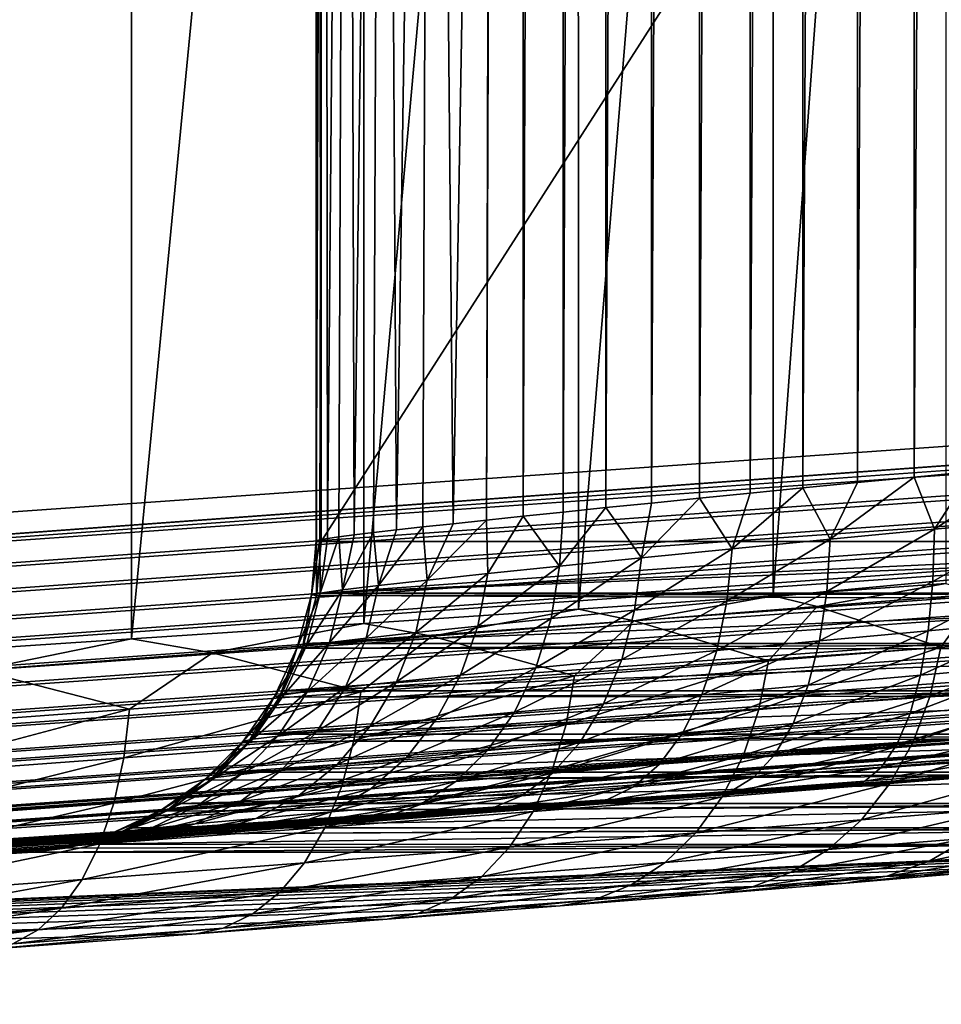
# Model space of a CAD drawing. Header units: metres. Extents: x -13 to 104, y -17 to 17.
# Tile 38 of 235: x 24.71 to 26.2, y -9.15 to -7.57. Entities that reach past the tile are written whole.
import ezdxf

# ---------------------------------------------------------------- set-up
doc = ezdxf.new("R2010")
doc.units = ezdxf.units.M
doc.layers.add('solid_508351', color=7, linetype='CONTINUOUS')

msp = doc.modelspace()

# ---------------------------------------------------------------- linework, layer by layer
at = {"layer": 'solid_508351'}
for points in [[(25.464293, -8.369789, 12.398498), (25.473709, -4.7, 12.411698), (25.523342, 8.363552, 12.476681)], [(25.523342, -8.363552, 12.476681), (25.464293, -8.369789, 12.398498), (25.523342, 8.363552, 12.476681)], [(25.523342, -8.363552, 12.476681), (25.523342, 8.363552, 12.476681), (25.587385, 8.356891, 12.550859)], [(25.587385, -8.356891, 12.550859), (25.523342, -8.363552, 12.476681), (25.587385, 8.356891, 12.550859)], [(25.587385, -8.356891, 12.550859), (25.587385, 8.356891, 12.550859), (25.656168, 8.349833, 12.620729)], [(25.656168, -8.349833, 12.620729), (25.587385, -8.356891, 12.550859), (25.656168, 8.349833, 12.620729)], [(25.656168, -8.349833, 12.620729), (25.656168, 8.349833, 12.620729), (25.729435, 8.342402, 12.686011)], [(25.729435, -8.342402, 12.686011), (25.656168, -8.349833, 12.620729), (25.729435, 8.342402, 12.686011)], [(25.729435, -8.342402, 12.686011), (25.729435, 8.342402, 12.686011), (25.806868, 8.334633, 12.746404)], [(25.806868, -8.334633, 12.746404), (25.729435, -8.342402, 12.686011), (25.806868, 8.334633, 12.746404)], [(25.806868, -8.334633, 12.746404), (25.806868, 8.334633, 12.746404), (25.888151, 8.326558, 12.80164)], [(25.888151, -8.326558, 12.80164), (25.806868, -8.334633, 12.746404), (25.888151, 8.326558, 12.80164)], [(25.888151, -8.326558, 12.80164), (25.888151, 8.326558, 12.80164), (25.972931, 8.318213, 12.851464)], [(25.972931, -8.318213, 12.851464), (25.888151, -8.326558, 12.80164), (25.972931, 8.318213, 12.851464)], [(25.972931, -8.318213, 12.851464), (25.972931, 8.318213, 12.851464), (26.060841, 8.309629, 12.89565)], [(26.060841, -8.309629, 12.89565), (25.972931, -8.318213, 12.851464), (26.060841, 8.309629, 12.89565)], [(26.060841, -8.309629, 12.89565), (26.060841, 8.309629, 12.89565), (26.151501, 8.300849, 12.933992)], [(26.151501, -8.300849, 12.933992), (26.060841, -8.309629, 12.89565), (26.151501, 8.300849, 12.933992)], [(26.151501, -8.300849, 12.933992), (26.151501, 8.300849, 12.933992), (26.244511, 8.291911, 12.966316)], [(26.244511, -8.291911, 12.966316), (26.151501, -8.300849, 12.933992), (26.244511, 8.291911, 12.966316)], [(20.540823, 0, 17.423527), (20.541002, -8.649134, 17.423546), (37.213074, -7.476887, 19.175852)], [(24.495737, -8.586944, -10.033241), (24.495533, -4.7, -10.033342), (24.893131, -4.7, -9.810895)], [(24.893728, -8.560894, -9.81052), (24.495737, -8.586944, -10.033241), (24.893131, -4.7, -9.810895)], [(24.893728, -8.560894, -9.81052), (24.893131, -4.7, -9.810895), (25.266584, -4.7, -9.549086)], [(25.267105, -8.536112, -9.548679), (24.893728, -8.560894, -9.81052), (25.266584, -4.7, -9.549086)], [(25.190361, -4.7, 11.559395), (25.198364, -8.404401, 11.377251), (25.198364, -4.7, 11.377251)], [(25.191311, -8.4041, 11.474957), (25.198364, -8.404401, 11.377251), (25.190361, -4.7, 11.559395)], [(25.190653, -8.403208, 11.572941), (25.190361, -4.7, 11.559395), (25.204515, -4.7, 11.741164)], [(25.190653, -8.403208, 11.572941), (25.191311, -8.4041, 11.474957), (25.190361, -4.7, 11.559395)], [(25.196394, -8.401721, 11.67079), (25.190653, -8.403208, 11.572941), (25.204515, -4.7, 11.741164)], [(25.208517, -8.399651, 11.768072), (25.196394, -8.401721, 11.67079), (25.204515, -4.7, 11.741164)], [(26.196043, -6.847014, 1.884979), (25.198364, -4.7, 11.377251), (25.198364, -8.404401, 11.377251)], [(25.208517, -8.399651, 11.768072), (25.204515, -4.7, 11.741164), (25.240618, -4.7, 11.919873)], [(25.226969, -8.397001, 11.864357), (25.208517, -8.399651, 11.768072), (25.240618, -4.7, 11.919873)], [(25.251673, -8.393786, 11.959236), (25.226969, -8.397001, 11.864357), (25.240618, -4.7, 11.919873)], [(25.251673, -8.393786, 11.959236), (25.240618, -4.7, 11.919873), (25.298136, -4.7, 12.092883)], [(25.282522, -8.390017, 12.052302), (25.251673, -8.393786, 11.959236), (25.298136, -4.7, 12.092883)], [(25.267105, -8.536112, -9.548679), (25.266584, -4.7, -9.549086), (25.611282, -4.7, -9.251142)], [(25.61204, -8.512852, -9.250417), (25.267105, -8.536112, -9.548679), (25.611282, -4.7, -9.251142)], [(25.319386, -8.385714, 12.14315), (25.282522, -8.390017, 12.052302), (25.298136, -4.7, 12.092883)], [(25.319386, -8.385714, 12.14315), (25.298136, -4.7, 12.092883), (25.376217, -4.7, 12.257635)], [(25.362099, -8.380893, 12.231385), (25.319386, -8.385714, 12.14315), (25.376217, -4.7, 12.257635)], [(25.410475, -8.375578, 12.316627), (25.362099, -8.380893, 12.231385), (25.376217, -4.7, 12.257635)], [(25.410475, -8.375578, 12.316627), (25.376217, -4.7, 12.257635), (25.473709, -4.7, 12.411698)], [(25.464293, -8.369789, 12.398498), (25.410475, -8.375578, 12.316627), (25.473709, -4.7, 12.411698)], [(25.61204, -8.512852, -9.250417), (25.611282, -4.7, -9.251142), (25.92437, -4.7, -8.919536)], [(25.92498, -8.491352, -8.91882), (25.61204, -8.512852, -9.250417), (25.92437, -4.7, -8.919536)], [(25.92498, -8.491352, -8.91882), (25.92437, -4.7, -8.919536), (26.202055, -4.7, -8.558278)], [(26.202703, -8.471836, -8.557341), (25.92498, -8.491352, -8.91882), (26.202055, -4.7, -8.558278)], [(20.544338, -8.696086, 17.421665), (53.885139, -6.304641, 20.928156), (37.213074, -7.476887, 19.175852)], [(20.544338, -8.696086, 17.421665), (53.888596, -6.348096, 20.926605), (53.885139, -6.304641, 20.928156)], [(20.544338, -8.696086, 17.421665), (20.547659, -8.735758, 17.416607), (53.888596, -6.348096, 20.926605)], [(20.547659, -8.735758, 17.416607), (53.892193, -6.391236, 20.921259), (53.888596, -6.348096, 20.926605)], [(20.547659, -8.735758, 17.416607), (20.551445, -8.776638, 17.407942), (53.892193, -6.391236, 20.921259)], [(20.551445, -8.776638, 17.407942), (53.896133, -6.433718, 20.91218), (53.892193, -6.391236, 20.921259)], [(20.551445, -8.776638, 17.407942), (20.555859, -8.819738, 17.394787), (53.896133, -6.433718, 20.91218)], [(20.555859, -8.819738, 17.394787), (53.900391, -6.475217, 20.899439), (53.896133, -6.433718, 20.91218)], [(20.555859, -8.819738, 17.394787), (20.559671, -8.85376, 17.381256), (53.900391, -6.475217, 20.899439)], [(20.559671, -8.85376, 17.381256), (53.90493, -6.515418, 20.883133), (53.900391, -6.475217, 20.899439)], [(20.559671, -8.85376, 17.381256), (20.565187, -8.898536, 17.358732), (53.90493, -6.515418, 20.883133)], [(20.565187, -8.898536, 17.358732), (53.909721, -6.554014, 20.863384), (53.90493, -6.515418, 20.883133)], [(20.565187, -8.898536, 17.358732), (20.568798, -8.925375, 17.342329), (53.909721, -6.554014, 20.863384)], [(20.568798, -8.925375, 17.342329), (53.914722, -6.590713, 20.840343), (53.909721, -6.554014, 20.863384)], [(20.568798, -8.925375, 17.342329), (20.575367, -8.969756, 17.309536), (53.914722, -6.590713, 20.840343)], [(20.575367, -8.969756, 17.309536), (53.919899, -6.625234, 20.814188), (53.914722, -6.590713, 20.840343)], [(20.575367, -8.969756, 17.309536), (20.578579, -8.989556, 17.292204), (53.919899, -6.625234, 20.814188)], [(20.578579, -8.989556, 17.292204), (53.925209, -6.657315, 20.785116), (53.919899, -6.625234, 20.814188)], [(20.578579, -8.989556, 17.292204), (20.586084, -9.031234, 17.248693), (53.925209, -6.657315, 20.785116)], [(20.586084, -9.031234, 17.248693), (53.930614, -6.686712, 20.753347), (53.925209, -6.657315, 20.785116)], [(20.586084, -9.031234, 17.248693), (20.588753, -9.044578, 17.232231), (53.930614, -6.686712, 20.753347)], [(20.588753, -9.044578, 17.232231), (53.936073, -6.713202, 20.719126), (53.930614, -6.686712, 20.753347)], [(20.588753, -9.044578, 17.232231), (20.597013, -9.081103, 17.178055), (53.936073, -6.713202, 20.719126)], [(20.597013, -9.081103, 17.178055), (53.941547, -6.736581, 20.682709), (53.936073, -6.713202, 20.719126)], [(20.597013, -9.081103, 17.178055), (20.599041, -9.088958, 17.164026), (53.941547, -6.736581, 20.682709)], [(20.599041, -9.088958, 17.164026), (53.946987, -6.756674, 20.644377), (53.941547, -6.736581, 20.682709)], [(20.599041, -9.088958, 17.164026), (20.607826, -9.117846, 17.099768), (53.946987, -6.756674, 20.644377)], [(20.607826, -9.117846, 17.099768), (53.952358, -6.773326, 20.60442), (53.946987, -6.756674, 20.644377)], [(20.607826, -9.117846, 17.099768), (20.609171, -9.121503, 17.089424), (53.952358, -6.773326, 20.60442)], [(20.609171, -9.121503, 17.089424), (53.957615, -6.786411, 20.563143), (53.952358, -6.773326, 20.60442)], [(20.609171, -9.121503, 17.089424), (20.618191, -9.140349, 17.016207), (53.957615, -6.786411, 20.563143)], [(20.618191, -9.140349, 17.016207), (53.962723, -6.795829, 20.520859), (53.957615, -6.786411, 20.563143)], [(20.618191, -9.140349, 17.016207), (20.618868, -9.141337, 17.010431), (53.962723, -6.795829, 20.520859)], [(20.618868, -9.141337, 17.010431), (53.96764, -6.801508, 20.47789), (53.962723, -6.795829, 20.520859)], [(20.618868, -9.141337, 17.010431), (20.627794, -9.147927, 16.929914), (53.96764, -6.801508, 20.47789)], [(53.96764, -6.801508, 20.47789), (20.627794, -9.147927, 16.929914), (53.972324, -6.803407, 20.434565)], [(20.627794, -9.147927, 16.929914), (26.515778, -8.76333, 13.526732), (54.390438, -6.803407, 16.456478)], [(53.972324, -6.803407, 20.434565), (20.627794, -9.147927, 16.929914), (54.390438, -6.803407, 16.456478)], [(26.196043, -6.847014, 1.884979), (25.198364, -8.404401, 11.377251), (26.975349, -8.404401, -5.529622)], [(20.544338, -8.696086, 17.421665), (37.213074, -7.476887, 19.175852), (20.541002, -8.649134, 17.423546)], [(26.184237, -8.384608, 12.954232), (26.244511, -8.291911, 12.966316), (26.339462, -8.282854, 12.992474)], [(26.359053, -8.368002, 13.004828), (26.184237, -8.384608, 12.954232), (26.339462, -8.282854, 12.992474)], [(26.016764, -8.400726, 12.882906), (26.060841, -8.309629, 12.89565), (26.151501, -8.300849, 12.933992)], [(26.184237, -8.384608, 12.954232), (26.016764, -8.400726, 12.882906), (26.151501, -8.300849, 12.933992)], [(26.184237, -8.384608, 12.954232), (26.151501, -8.300849, 12.933992), (26.244511, -8.291911, 12.966316)], [(25.859018, -8.416129, 12.791843), (25.888151, -8.326558, 12.80164), (25.972931, -8.318213, 12.851464)], [(26.016764, -8.400726, 12.882906), (25.859018, -8.416129, 12.791843), (25.972931, -8.318213, 12.851464)], [(26.016764, -8.400726, 12.882906), (25.972931, -8.318213, 12.851464), (26.060841, -8.309629, 12.89565)], [(25.713282, -8.430599, 12.682334), (25.729435, -8.342402, 12.686011), (25.806868, -8.334633, 12.746404)], [(25.859018, -8.416129, 12.791843), (25.713282, -8.430599, 12.682334), (25.806868, -8.334633, 12.746404)], [(25.859018, -8.416129, 12.791843), (25.806868, -8.334633, 12.746404), (25.888151, -8.326558, 12.80164)], [(25.581739, -8.443921, 12.555944), (25.587385, -8.356891, 12.550859), (25.656168, -8.349833, 12.620729)], [(25.713282, -8.430599, 12.682334), (25.581739, -8.443921, 12.555944), (25.656168, -8.349833, 12.620729)], [(25.713282, -8.430599, 12.682334), (25.656168, -8.349833, 12.620729), (25.729435, -8.342402, 12.686011)], [(25.368856, -8.466347, 12.260004), (25.410475, -8.375578, 12.316627), (25.464293, -8.369789, 12.398498)], [(25.466354, -8.455895, 12.414481), (25.368856, -8.466347, 12.260004), (25.464293, -8.369789, 12.398498)], [(25.466354, -8.455895, 12.414481), (25.464293, -8.369789, 12.398498), (25.523342, -8.363552, 12.476681)], [(25.581739, -8.443921, 12.555944), (25.466354, -8.455895, 12.414481), (25.523342, -8.363552, 12.476681)], [(25.581739, -8.443921, 12.555944), (25.523342, -8.363552, 12.476681), (25.587385, -8.356891, 12.550859)], [(26.181944, -8.468686, 12.977418), (26.184237, -8.384608, 12.954232), (26.359053, -8.368002, 13.004828)], [(26.359692, -8.45207, 13.028151), (26.181944, -8.468686, 12.977418), (26.359053, -8.368002, 13.004828)], [(25.290718, -8.47512, 12.094762), (25.319386, -8.385714, 12.14315), (25.362099, -8.380893, 12.231385)], [(25.368856, -8.466347, 12.260004), (25.290718, -8.47512, 12.094762), (25.362099, -8.380893, 12.231385)], [(25.368856, -8.466347, 12.260004), (25.362099, -8.380893, 12.231385), (25.410475, -8.375578, 12.316627)], [(26.011509, -8.484818, 12.905554), (26.016764, -8.400726, 12.882906), (26.184237, -8.384608, 12.954232)], [(26.181944, -8.468686, 12.977418), (26.011509, -8.484818, 12.905554), (26.184237, -8.384608, 12.954232)], [(25.196947, -8.487138, 11.741891), (25.196394, -8.401721, 11.67079), (25.208517, -8.399651, 11.768072)], [(25.196947, -8.487138, 11.741891), (25.208517, -8.399651, 11.768072), (25.226969, -8.397001, 11.864357)], [(25.233114, -8.482087, 11.921215), (25.196947, -8.487138, 11.741891), (25.226969, -8.397001, 11.864357)], [(25.233114, -8.482087, 11.921215), (25.226969, -8.397001, 11.864357), (25.251673, -8.393786, 11.959236)], [(25.233114, -8.482087, 11.921215), (25.251673, -8.393786, 11.959236), (25.282522, -8.390017, 12.052302)], [(25.290718, -8.47512, 12.094762), (25.233114, -8.482087, 11.921215), (25.282522, -8.390017, 12.052302)], [(25.290718, -8.47512, 12.094762), (25.282522, -8.390017, 12.052302), (25.319386, -8.385714, 12.14315)], [(25.850834, -8.500238, 12.813533), (25.859018, -8.416129, 12.791843), (26.016764, -8.400726, 12.882906)], [(26.011509, -8.484818, 12.905554), (25.850834, -8.500238, 12.813533), (26.016764, -8.400726, 12.882906)], [(25.182777, -8.490199, 11.559381), (25.190653, -8.403208, 11.572941), (25.196394, -8.401721, 11.67079)], [(25.196947, -8.487138, 11.741891), (25.182777, -8.490199, 11.559381), (25.196394, -8.401721, 11.67079)], [(25.182777, -8.490199, 11.559381), (25.191311, -8.4041, 11.474957), (25.190653, -8.403208, 11.572941)], [(25.182777, -8.490199, 11.559381), (25.190811, -8.491218, 11.376456), (25.191311, -8.4041, 11.474957)], [(25.191465, -8.487399, 11.376525), (25.191311, -8.4041, 11.474957), (25.190811, -8.491218, 11.376456)], [(25.191465, -8.487399, 11.376525), (25.198364, -8.404401, 11.377251), (25.191311, -8.4041, 11.474957)], [(25.191465, -8.487399, 11.376525), (26.975349, -8.404401, -5.529622), (25.198364, -8.404401, 11.377251)], [(25.191465, -8.487399, 11.376525), (26.975201, -8.416619, -5.529637), (26.975349, -8.404401, -5.529622)], [(25.191465, -8.487399, 11.376525), (26.968449, -8.487403, -5.530347), (26.975201, -8.416619, -5.529637)], [(25.702267, -8.51473, 12.702642), (25.713282, -8.430599, 12.682334), (25.859018, -8.416129, 12.791843)], [(25.850834, -8.500238, 12.813533), (25.702267, -8.51473, 12.702642), (25.859018, -8.416129, 12.791843)], [(25.568064, -8.528076, 12.574455), (25.581739, -8.443921, 12.555944), (25.713282, -8.430599, 12.682334)], [(25.702267, -8.51473, 12.702642), (25.568064, -8.528076, 12.574455), (25.713282, -8.430599, 12.682334)], [(25.450254, -8.540075, 12.430801), (25.466354, -8.455895, 12.414481), (25.581739, -8.443921, 12.555944)], [(25.568064, -8.528076, 12.574455), (25.450254, -8.540075, 12.430801), (25.581739, -8.443921, 12.555944)], [(25.350639, -8.55055, 12.273775), (25.368856, -8.466347, 12.260004), (25.466354, -8.455895, 12.414481)], [(25.450254, -8.540075, 12.430801), (25.350639, -8.55055, 12.273775), (25.466354, -8.455895, 12.414481)], [(26.174465, -8.547566, 13.013942), (26.181944, -8.468686, 12.977418), (26.359692, -8.45207, 13.028151)], [(26.356783, -8.53094, 13.065334), (26.174465, -8.547566, 13.013942), (26.359692, -8.45207, 13.028151)], [(25.211807, -8.566333, 11.929008), (25.233114, -8.482087, 11.921215), (25.290718, -8.47512, 12.094762)], [(25.270748, -8.559345, 12.10567), (25.211807, -8.566333, 11.929008), (25.290718, -8.47512, 12.094762)], [(25.270748, -8.559345, 12.10567), (25.290718, -8.47512, 12.094762), (25.368856, -8.466347, 12.260004)], [(25.350639, -8.55055, 12.273775), (25.270748, -8.559345, 12.10567), (25.368856, -8.466347, 12.260004)], [(25.995832, -8.508871, -8.832773), (25.92498, -8.491352, -8.91882), (26.202703, -8.471836, -8.557341)], [(26.25663, -8.488131, -8.476677), (25.995832, -8.508871, -8.832773), (26.202703, -8.471836, -8.557341)], [(25.999514, -8.563711, 12.940823), (26.011509, -8.484818, 12.905554), (26.181944, -8.468686, 12.977418)], [(26.174465, -8.547566, 13.013942), (25.999514, -8.563711, 12.940823), (26.181944, -8.468686, 12.977418)], [(25.160202, -8.574467, 11.560461), (25.182777, -8.490199, 11.559381), (25.196947, -8.487138, 11.741891)], [(25.174765, -8.571398, 11.746383), (25.160202, -8.574467, 11.560461), (25.196947, -8.487138, 11.741891)], [(25.160202, -8.574467, 11.560461), (25.16835, -8.575483, 11.374096), (25.182777, -8.490199, 11.559381)], [(25.182777, -8.490199, 11.559381), (25.16835, -8.575483, 11.374096), (25.170961, -8.568095, 11.37437)], [(25.182777, -8.490199, 11.559381), (25.170961, -8.568095, 11.37437), (25.190811, -8.491218, 11.376456)], [(25.190811, -8.491218, 11.376456), (25.170961, -8.568095, 11.37437), (26.966524, -8.498177, -5.53055)], [(25.174765, -8.571398, 11.746383), (25.196947, -8.487138, 11.741891), (25.233114, -8.482087, 11.921215)], [(25.211807, -8.566333, 11.929008), (25.174765, -8.571398, 11.746383), (25.233114, -8.482087, 11.921215)], [(25.191465, -8.487399, 11.376525), (25.190811, -8.491218, 11.376456), (26.968449, -8.487403, -5.530347)], [(25.190811, -8.491218, 11.376456), (26.966524, -8.498177, -5.53055), (26.968449, -8.487403, -5.530347)], [(25.701448, -8.531746, -9.161477), (25.61204, -8.512852, -9.250417), (25.92498, -8.491352, -8.91882)], [(25.995832, -8.508871, -8.832773), (25.701448, -8.531746, -9.161477), (25.92498, -8.491352, -8.91882)], [(25.834454, -8.579147, 12.84695), (25.850834, -8.500238, 12.813533), (26.011509, -8.484818, 12.905554)], [(25.999514, -8.563711, 12.940823), (25.834454, -8.579147, 12.84695), (26.011509, -8.484818, 12.905554)], [(26.194614, -8.573929, -8.550513), (25.995832, -8.508871, -8.832773), (26.25663, -8.488131, -8.476677)], [(26.433821, -8.554471, -8.164331), (26.194614, -8.573929, -8.550513), (26.25663, -8.488131, -8.476677)], [(25.170961, -8.568095, 11.37437), (26.947943, -8.568102, -5.532503), (26.966524, -8.498177, -5.53055)], [(25.681721, -8.59366, 12.73362), (25.702267, -8.51473, 12.702642), (25.850834, -8.500238, 12.813533)], [(25.834454, -8.579147, 12.84695), (25.681721, -8.59366, 12.73362), (25.850834, -8.500238, 12.813533)], [(25.917656, -8.59582, -8.910402), (25.701448, -8.531746, -9.161477), (25.995832, -8.508871, -8.832773)], [(26.194614, -8.573929, -8.550513), (25.917656, -8.59582, -8.910402), (25.995832, -8.508871, -8.832773)], [(25.37639, -8.556531, -9.459688), (25.267105, -8.536112, -9.548679), (25.61204, -8.512852, -9.250417)], [(25.701448, -8.531746, -9.161477), (25.37639, -8.556531, -9.459688), (25.61204, -8.512852, -9.250417)], [(25.543657, -8.607029, 12.602429), (25.568064, -8.528076, 12.574455), (25.702267, -8.51473, 12.702642)], [(25.681721, -8.59366, 12.73362), (25.543657, -8.607029, 12.602429), (25.702267, -8.51473, 12.702642)], [(25.023754, -8.582991, -9.724518), (24.893728, -8.560894, -9.81052), (25.267105, -8.536112, -9.548679)], [(25.37639, -8.556531, -9.459688), (25.023754, -8.582991, -9.724518), (25.267105, -8.536112, -9.548679)], [(25.319771, -8.629549, 12.294223), (25.350639, -8.55055, 12.273775), (25.450254, -8.540075, 12.430801)], [(25.422382, -8.619051, 12.455249), (25.319771, -8.629549, 12.294223), (25.450254, -8.540075, 12.430801)], [(25.605797, -8.61992, -9.240326), (25.37639, -8.556531, -9.459688), (25.701448, -8.531746, -9.161477)], [(25.422382, -8.619051, 12.455249), (25.450254, -8.540075, 12.430801), (25.568064, -8.528076, 12.574455)], [(25.543657, -8.607029, 12.602429), (25.422382, -8.619051, 12.455249), (25.568064, -8.528076, 12.574455)], [(25.917656, -8.59582, -8.910402), (25.605797, -8.61992, -9.240326), (25.701448, -8.531746, -9.161477)], [(26.162031, -8.618847, 13.062689), (26.174465, -8.547566, 13.013942), (26.356783, -8.53094, 13.065334)], [(26.350412, -8.602213, 13.115249), (26.162031, -8.618847, 13.062689), (26.356783, -8.53094, 13.065334)], [(25.26228, -8.645977, -9.536933), (25.023754, -8.582991, -9.724518), (25.37639, -8.556531, -9.459688)], [(25.17664, -8.64537, 11.94033), (25.211807, -8.566333, 11.929008), (25.270748, -8.559345, 12.10567)], [(25.237427, -8.638364, 12.121716), (25.17664, -8.64537, 11.94033), (25.270748, -8.559345, 12.10567)], [(25.237427, -8.638364, 12.121716), (25.270748, -8.559345, 12.10567), (25.350639, -8.55055, 12.273775)], [(25.319771, -8.629549, 12.294223), (25.237427, -8.638364, 12.121716), (25.350639, -8.55055, 12.273775)], [(25.605797, -8.61992, -9.240326), (25.26228, -8.645977, -9.536933), (25.37639, -8.556531, -9.459688)], [(25.981142, -8.635004, 12.987638), (25.999514, -8.563711, 12.940823), (26.174465, -8.547566, 13.013942)], [(26.162031, -8.618847, 13.062689), (25.981142, -8.635004, 12.987638), (26.174465, -8.547566, 13.013942)], [(26.177517, -8.652497, -8.534329), (26.194614, -8.573929, -8.550513), (26.433821, -8.554471, -8.164331)], [(26.415262, -8.633158, -8.150506), (26.177517, -8.652497, -8.534329), (26.433821, -8.554471, -8.164331)], [(24.646984, -8.610867, -9.953503), (24.495737, -8.586944, -10.033241), (24.893728, -8.560894, -9.81052)], [(25.023754, -8.582991, -9.724518), (24.646984, -8.610867, -9.953503), (24.893728, -8.560894, -9.81052)], [(25.123325, -8.653524, 11.56173), (25.160202, -8.574467, 11.560461), (25.174765, -8.571398, 11.746383)], [(25.138399, -8.650448, 11.752746), (25.123325, -8.653524, 11.56173), (25.174765, -8.571398, 11.746383)], [(25.123325, -8.653524, 11.56173), (25.131664, -8.654541, 11.37024), (25.160202, -8.574467, 11.560461)], [(25.160202, -8.574467, 11.560461), (25.131664, -8.654541, 11.37024), (25.137417, -8.64425, 11.370845)], [(25.160202, -8.574467, 11.560461), (25.137417, -8.64425, 11.370845), (25.16835, -8.575483, 11.374096)], [(25.16835, -8.575483, 11.374096), (25.137417, -8.64425, 11.370845), (26.944706, -8.577209, -5.532843)], [(25.138399, -8.650448, 11.752746), (25.174765, -8.571398, 11.746383), (25.211807, -8.566333, 11.929008)], [(25.17664, -8.64537, 11.94033), (25.138399, -8.650448, 11.752746), (25.211807, -8.566333, 11.929008)], [(25.170961, -8.568095, 11.37437), (25.16835, -8.575483, 11.374096), (26.947943, -8.568102, -5.532503)], [(25.16835, -8.575483, 11.374096), (26.944706, -8.577209, -5.532843), (26.947943, -8.568102, -5.532503)], [(25.810375, -8.650455, 12.891077), (25.834454, -8.579147, 12.84695), (25.999514, -8.563711, 12.940823)], [(25.981142, -8.635004, 12.987638), (25.810375, -8.650455, 12.891077), (25.999514, -8.563711, 12.940823)], [(25.902248, -8.674255, -8.89202), (25.917656, -8.59582, -8.910402), (26.194614, -8.573929, -8.550513)], [(26.177517, -8.652497, -8.534329), (25.902248, -8.674255, -8.89202), (26.194614, -8.573929, -8.550513)], [(24.890625, -8.673725, -9.797209), (24.646984, -8.610867, -9.953503), (25.023754, -8.582991, -9.724518)], [(25.26228, -8.645977, -9.536933), (24.890625, -8.673725, -9.797209), (25.023754, -8.582991, -9.724518)], [(25.137417, -8.64425, 11.370845), (26.914396, -8.644258, -5.536028), (26.944706, -8.577209, -5.532843)], [(25.652267, -8.664987, 12.774324), (25.681721, -8.59366, 12.73362), (25.834454, -8.579147, 12.84695)], [(25.810375, -8.650455, 12.891077), (25.652267, -8.664987, 12.774324), (25.834454, -8.579147, 12.84695)], [(25.383581, -8.690419, 12.487078), (25.422382, -8.619051, 12.455249), (25.543657, -8.607029, 12.602429)], [(25.509262, -8.678376, 12.639016), (25.383581, -8.690419, 12.487078), (25.543657, -8.607029, 12.602429)], [(25.509262, -8.678376, 12.639016), (25.543657, -8.607029, 12.602429), (25.681721, -8.59366, 12.73362)], [(25.652267, -8.664987, 12.774324), (25.509262, -8.678376, 12.639016), (25.681721, -8.59366, 12.73362)], [(25.592291, -8.698207, -9.219931), (25.605797, -8.61992, -9.240326), (25.917656, -8.59582, -8.910402)], [(25.902248, -8.674255, -8.89202), (25.592291, -8.698207, -9.219931), (25.917656, -8.59582, -8.910402)], [(26.145018, -8.680358, 13.122177), (26.162031, -8.618847, 13.062689), (26.350412, -8.602213, 13.115249)], [(26.340776, -8.663716, 13.176373), (26.145018, -8.680358, 13.122177), (26.350412, -8.602213, 13.115249)], [(24.890625, -8.673725, -9.797209), (24.494663, -8.70288, -10.018527), (24.646984, -8.610867, -9.953503)], [(25.250868, -8.724106, -9.514729), (25.26228, -8.645977, -9.536933), (25.605797, -8.61992, -9.240326)], [(25.592291, -8.698207, -9.219931), (25.250868, -8.724106, -9.514729), (25.605797, -8.61992, -9.240326)], [(25.277189, -8.700937, 12.320726), (25.319771, -8.629549, 12.294223), (25.422382, -8.619051, 12.455249)], [(25.383581, -8.690419, 12.487078), (25.277189, -8.700937, 12.320726), (25.422382, -8.619051, 12.455249)], [(25.956955, -8.696526, 13.044578), (25.981142, -8.635004, 12.987638), (26.162031, -8.618847, 13.062689)], [(26.145018, -8.680358, 13.122177), (25.956955, -8.696526, 13.044578), (26.162031, -8.618847, 13.062689)], [(25.128677, -8.716793, 11.954835), (25.17664, -8.64537, 11.94033), (25.237427, -8.638364, 12.121716)], [(25.191771, -8.709769, 12.142411), (25.128677, -8.716793, 11.954835), (25.237427, -8.638364, 12.121716)], [(25.191771, -8.709769, 12.142411), (25.237427, -8.638364, 12.121716), (25.319771, -8.629549, 12.294223)], [(25.277189, -8.700937, 12.320726), (25.191771, -8.709769, 12.142411), (25.319771, -8.629549, 12.294223)], [(25.779331, -8.711988, 12.944571), (25.810375, -8.650455, 12.891077), (25.981142, -8.635004, 12.987638)], [(25.956955, -8.696526, 13.044578), (25.779331, -8.711988, 12.944571), (25.981142, -8.635004, 12.987638)], [(26.149975, -8.726209, -8.511189), (26.177517, -8.652497, -8.534329), (26.415262, -8.633158, -8.150506)], [(26.385605, -8.707041, -8.130782), (26.149975, -8.726209, -8.511189), (26.415262, -8.633158, -8.150506)], [(24.881479, -8.751685, -9.773419), (24.890625, -8.673725, -9.797209), (25.26228, -8.645977, -9.536933)], [(25.250868, -8.724106, -9.514729), (24.881479, -8.751685, -9.773419), (25.26228, -8.645977, -9.536933)], [(25.073265, -8.724965, 11.56315), (25.123325, -8.653524, 11.56173), (25.138399, -8.650448, 11.752746)], [(25.088959, -8.721883, 11.760788), (25.073265, -8.724965, 11.56315), (25.138399, -8.650448, 11.752746)], [(25.073265, -8.724965, 11.56315), (25.081869, -8.725985, 11.365006), (25.123325, -8.653524, 11.56173)], [(25.123325, -8.653524, 11.56173), (25.081869, -8.725985, 11.365006), (25.091766, -8.71375, 11.366046)], [(25.088959, -8.721883, 11.760788), (25.138399, -8.650448, 11.752746), (25.17664, -8.64537, 11.94033)], [(25.128677, -8.716793, 11.954835), (25.088959, -8.721883, 11.760788), (25.17664, -8.64537, 11.94033)], [(25.091766, -8.71375, 11.366046), (26.868744, -8.713758, -5.540826), (26.910328, -8.651592, -5.536456)], [(25.131664, -8.654541, 11.37024), (25.091766, -8.71375, 11.366046), (26.910328, -8.651592, -5.536456)], [(25.123325, -8.653524, 11.56173), (25.091766, -8.71375, 11.366046), (25.131664, -8.654541, 11.37024)], [(25.137417, -8.64425, 11.370845), (25.131664, -8.654541, 11.37024), (26.914396, -8.644258, -5.536028)], [(25.131664, -8.654541, 11.37024), (26.910328, -8.651592, -5.536456), (26.914396, -8.644258, -5.536028)], [(25.614803, -8.726537, 12.823516), (25.652267, -8.664987, 12.774324), (25.810375, -8.650455, 12.891077)], [(25.779331, -8.711988, 12.944571), (25.614803, -8.726537, 12.823516), (25.810375, -8.650455, 12.891077)], [(25.877155, -8.747772, -8.865699), (25.902248, -8.674255, -8.89202), (26.177517, -8.652497, -8.534329)], [(26.149975, -8.726209, -8.511189), (25.877155, -8.747772, -8.865699), (26.177517, -8.652497, -8.534329)], [(25.465929, -8.739944, 12.683101), (25.509262, -8.678376, 12.639016), (25.652267, -8.664987, 12.774324)], [(25.614803, -8.726537, 12.823516), (25.465929, -8.739944, 12.683101), (25.652267, -8.664987, 12.774324)], [(26.123943, -8.730227, 13.190595), (26.145018, -8.680358, 13.122177), (26.340776, -8.663716, 13.176373)], [(26.328169, -8.713579, 13.246846), (26.123943, -8.730227, 13.190595), (26.340776, -8.663716, 13.176373)], [(24.487928, -8.780663, -9.993389), (24.494663, -8.70288, -10.018527), (24.890625, -8.673725, -9.797209)], [(24.881479, -8.751685, -9.773419), (24.487928, -8.780663, -9.993389), (24.890625, -8.673725, -9.797209)], [(25.335037, -8.752005, 12.52532), (25.383581, -8.690419, 12.487078), (25.509262, -8.678376, 12.639016)], [(25.465929, -8.739944, 12.683101), (25.335037, -8.752005, 12.52532), (25.509262, -8.678376, 12.639016)], [(25.569952, -8.771512, -9.190695), (25.592291, -8.698207, -9.219931), (25.902248, -8.674255, -8.89202)], [(25.877155, -8.747772, -8.865699), (25.569952, -8.771512, -9.190695), (25.902248, -8.674255, -8.89202)], [(25.927687, -8.746402, 13.109904), (25.956955, -8.696526, 13.044578), (26.145018, -8.680358, 13.122177)], [(26.123943, -8.730227, 13.190595), (25.927687, -8.746402, 13.109904), (26.145018, -8.680358, 13.122177)], [(25.135166, -8.771388, 12.167126), (25.191771, -8.709769, 12.142411), (25.277189, -8.700937, 12.320726)], [(25.224192, -8.762541, 12.352478), (25.135166, -8.771388, 12.167126), (25.277189, -8.700937, 12.320726)], [(25.224192, -8.762541, 12.352478), (25.277189, -8.700937, 12.320726), (25.383581, -8.690419, 12.487078)], [(25.335037, -8.752005, 12.52532), (25.224192, -8.762541, 12.352478), (25.383581, -8.690419, 12.487078)], [(25.231562, -8.79718, -9.482875), (25.250868, -8.724106, -9.514729), (25.592291, -8.698207, -9.219931)], [(25.569952, -8.771512, -9.190695), (25.231562, -8.79718, -9.482875), (25.592291, -8.698207, -9.219931)], [(25.74227, -8.761876, 13.005804), (25.779331, -8.711988, 12.944571), (25.956955, -8.696526, 13.044578)], [(25.927687, -8.746402, 13.109904), (25.74227, -8.761876, 13.005804), (25.956955, -8.696526, 13.044578)], [(25.02795, -8.783527, 11.770264), (25.088959, -8.721883, 11.760788), (25.128677, -8.716793, 11.954835)], [(25.069384, -8.778426, 11.972083), (25.02795, -8.783527, 11.770264), (25.128677, -8.716793, 11.954835)], [(25.069384, -8.778426, 11.972083), (25.128677, -8.716793, 11.954835), (25.191771, -8.709769, 12.142411)], [(25.135166, -8.771388, 12.167126), (25.069384, -8.778426, 11.972083), (25.191771, -8.709769, 12.142411)], [(25.091766, -8.71375, 11.366046), (25.081869, -8.725985, 11.365006), (26.868744, -8.713758, -5.540826)], [(25.081869, -8.725985, 11.365006), (26.864321, -8.719323, -5.541291), (26.868744, -8.713758, -5.540826)], [(25.570469, -8.776437, 12.879698), (25.614803, -8.726537, 12.823516), (25.779331, -8.711988, 12.944571)], [(25.74227, -8.761876, 13.005804), (25.570469, -8.776437, 12.879698), (25.779331, -8.711988, 12.944571)], [(26.099449, -8.766934, 13.265859), (26.123943, -8.730227, 13.190595), (26.328169, -8.713579, 13.246846)], [(26.312969, -8.750282, 13.324523), (26.099449, -8.766934, 13.265859), (26.328169, -8.713579, 13.246846)], [(26.112732, -8.793078, -8.481715), (26.149975, -8.726209, -8.511189), (26.385605, -8.707041, -8.130782)], [(26.345648, -8.774132, -8.105689), (26.112732, -8.793078, -8.481715), (26.385605, -8.707041, -8.130782)], [(24.865452, -8.824515, -9.739268), (24.881479, -8.751685, -9.773419), (25.250868, -8.724106, -9.514729)], [(25.231562, -8.79718, -9.482875), (24.865452, -8.824515, -9.739268), (25.250868, -8.724106, -9.514729)], [(25.011551, -8.786615, 11.564678), (25.073265, -8.724965, 11.56315), (25.088959, -8.721883, 11.760788)], [(25.02795, -8.783527, 11.770264), (25.011551, -8.786615, 11.564678), (25.088959, -8.721883, 11.760788)], [(25.011551, -8.786615, 11.564678), (25.020483, -8.787638, 11.358554), (25.073265, -8.724965, 11.56315)], [(25.073265, -8.724965, 11.56315), (25.020483, -8.787638, 11.358554), (25.035275, -8.774666, 11.360109)], [(25.035275, -8.774666, 11.360109), (26.81225, -8.774673, -5.546764), (26.864321, -8.719323, -5.541291)], [(25.081869, -8.725985, 11.365006), (25.035275, -8.774666, 11.360109), (26.864321, -8.719323, -5.541291)], [(25.073265, -8.724965, 11.56315), (25.035275, -8.774666, 11.360109), (25.081869, -8.725985, 11.365006)], [(25.414976, -8.789859, 12.733341), (25.465929, -8.739944, 12.683101), (25.614803, -8.726537, 12.823516)], [(25.570469, -8.776437, 12.879698), (25.414976, -8.789859, 12.733341), (25.614803, -8.726537, 12.823516)], [(25.843052, -8.814394, -8.832146), (25.877155, -8.747772, -8.865699), (26.149975, -8.726209, -8.511189)], [(26.112732, -8.793078, -8.481715), (25.843052, -8.814394, -8.832146), (26.149975, -8.726209, -8.511189)], [(25.89423, -8.783116, 13.181631), (25.927687, -8.746402, 13.109904), (26.123943, -8.730227, 13.190595)], [(26.099449, -8.766934, 13.265859), (25.89423, -8.783116, 13.181631), (26.123943, -8.730227, 13.190595)], [(25.278227, -8.801934, 12.56881), (25.335037, -8.752005, 12.52532), (25.465929, -8.739944, 12.683101)], [(25.414976, -8.789859, 12.733341), (25.278227, -8.801934, 12.56881), (25.465929, -8.739944, 12.683101)], [(25.539383, -8.837861, -9.153404), (25.569952, -8.771512, -9.190695), (25.877155, -8.747772, -8.865699)], [(25.843052, -8.814394, -8.832146), (25.539383, -8.837861, -9.153404), (25.877155, -8.747772, -8.865699)], [(25.700315, -8.798597, 13.072909), (25.74227, -8.761876, 13.005804), (25.927687, -8.746402, 13.109904)], [(25.89423, -8.783116, 13.181631), (25.700315, -8.798597, 13.072909), (25.927687, -8.746402, 13.109904)], [(20.627794, -9.147927, 16.929914), (26.279903, -8.78002, 13.487547), (26.515778, -8.76333, 13.526732)], [(24.475393, -8.853235, -9.957287), (24.487928, -8.780663, -9.993389), (24.881479, -8.751685, -9.773419)], [(24.865452, -8.824515, -9.739268), (24.475393, -8.853235, -9.957287), (24.881479, -8.751685, -9.773419)], [(25.06934, -8.821344, 12.195107), (25.135166, -8.771388, 12.167126), (25.224192, -8.762541, 12.352478)], [(25.162394, -8.812484, 12.388512), (25.06934, -8.821344, 12.195107), (25.224192, -8.762541, 12.352478)], [(25.162394, -8.812484, 12.388512), (25.224192, -8.762541, 12.352478), (25.335037, -8.752005, 12.52532)], [(25.278227, -8.801934, 12.56881), (25.162394, -8.812484, 12.388512), (25.335037, -8.752005, 12.52532)], [(25.520617, -8.813168, 12.941158), (25.570469, -8.776437, 12.879698), (25.74227, -8.761876, 13.005804)], [(25.700315, -8.798597, 13.072909), (25.520617, -8.813168, 12.941158), (25.74227, -8.761876, 13.005804)], [(26.072285, -8.789364, 13.345676), (26.099449, -8.766934, 13.265859), (26.312969, -8.750282, 13.324523)], [(26.295647, -8.772709, 13.407038), (26.072285, -8.789364, 13.345676), (26.312969, -8.750282, 13.324523)], [(20.627794, -9.147927, 16.929914), (26.048174, -8.796631, 13.419744), (26.279903, -8.78002, 13.487547)], [(24.957228, -8.833504, 11.780884), (25.02795, -8.783527, 11.770264), (25.069384, -8.778426, 11.972083)], [(25.000565, -8.828395, 11.991549), (24.957228, -8.833504, 11.780884), (25.069384, -8.778426, 11.972083)], [(24.969509, -8.825309, 11.353196), (26.746485, -8.825314, -5.553677), (26.807919, -8.77858, -5.547219)], [(25.020483, -8.787638, 11.358554), (24.969509, -8.825309, 11.353196), (26.807919, -8.77858, -5.547219)], [(25.000565, -8.828395, 11.991549), (25.069384, -8.778426, 11.972083), (25.135166, -8.771388, 12.167126)], [(25.06934, -8.821344, 12.195107), (25.000565, -8.828395, 11.991549), (25.135166, -8.771388, 12.167126)], [(25.035275, -8.774666, 11.360109), (25.020483, -8.787638, 11.358554), (26.81225, -8.774673, -5.546764)], [(25.020483, -8.787638, 11.358554), (26.807919, -8.77858, -5.547219), (26.81225, -8.774673, -5.546764)], [(25.204882, -8.863235, -9.442226), (25.231562, -8.79718, -9.482875), (25.569952, -8.771512, -9.190695)], [(25.539383, -8.837861, -9.153404), (25.204882, -8.863235, -9.442226), (25.569952, -8.771512, -9.190695)], [(25.357952, -8.8266, 12.788207), (25.414976, -8.789859, 12.733341), (25.570469, -8.776437, 12.879698)], [(25.520617, -8.813168, 12.941158), (25.357952, -8.8266, 12.788207), (25.570469, -8.776437, 12.879698)], [(25.857603, -8.805549, 13.257573), (25.89423, -8.783116, 13.181631), (26.099449, -8.766934, 13.265859)], [(26.072285, -8.789364, 13.345676), (25.857603, -8.805549, 13.257573), (26.099449, -8.766934, 13.265859)], [(26.295647, -8.772709, 13.407038), (26.279903, -8.78002, 13.487547), (26.048174, -8.796631, 13.419744)], [(26.295647, -8.772709, 13.407038), (26.048174, -8.796631, 13.419744), (26.072285, -8.789364, 13.345676)], [(26.06679, -8.851308, -8.446702), (26.112732, -8.793078, -8.481715), (26.345648, -8.774132, -8.105689)], [(26.296467, -8.832624, -8.075904), (26.06679, -8.851308, -8.446702), (26.345648, -8.774132, -8.105689)], [(20.627794, -9.147927, 16.929914), (25.825274, -8.812832, 13.323966), (26.048174, -8.796631, 13.419744)], [(24.940058, -8.836596, 11.566267), (25.011551, -8.786615, 11.564678), (25.02795, -8.783527, 11.770264)], [(24.957228, -8.833504, 11.780884), (24.940058, -8.836596, 11.566267), (25.02795, -8.783527, 11.770264)], [(24.940058, -8.836596, 11.566267), (24.949371, -8.837625, 11.35108), (25.011551, -8.786615, 11.564678)], [(25.011551, -8.786615, 11.564678), (24.949371, -8.837625, 11.35108), (24.969509, -8.825309, 11.353196)], [(25.011551, -8.786615, 11.564678), (24.969509, -8.825309, 11.353196), (25.020483, -8.787638, 11.358554)], [(25.21488, -8.838687, 12.616226), (25.278227, -8.801934, 12.56881), (25.414976, -8.789859, 12.733341)], [(25.357952, -8.8266, 12.788207), (25.21488, -8.838687, 12.616226), (25.414976, -8.789859, 12.733341)], [(25.654747, -8.821034, 13.143847), (25.700315, -8.798597, 13.072909), (25.89423, -8.783116, 13.181631)], [(25.857603, -8.805549, 13.257573), (25.654747, -8.821034, 13.143847), (25.89423, -8.783116, 13.181631)], [(25.800856, -8.872328, -8.792264), (25.843052, -8.814394, -8.832146), (26.112732, -8.793078, -8.481715)], [(26.06679, -8.851308, -8.446702), (25.800856, -8.872328, -8.792264), (26.112732, -8.793078, -8.481715)], [(26.072285, -8.789364, 13.345676), (26.048174, -8.796631, 13.419744), (25.825274, -8.812832, 13.323966)], [(26.072285, -8.789364, 13.345676), (25.825274, -8.812832, 13.323966), (25.857603, -8.805549, 13.257573)], [(20.627794, -9.147927, 16.929914), (25.615583, -8.828307, 13.201867), (25.825274, -8.812832, 13.323966)], [(24.842976, -8.890255, -9.695675), (24.865452, -8.824515, -9.739268), (25.231562, -8.79718, -9.482875)], [(25.204882, -8.863235, -9.442226), (24.842976, -8.890255, -9.695675), (25.231562, -8.79718, -9.482875)], [(24.996294, -8.858116, 12.225505), (25.06934, -8.821344, 12.195107), (25.162394, -8.812484, 12.388512)], [(25.093674, -8.849247, 12.42773), (24.996294, -8.858116, 12.225505), (25.162394, -8.812484, 12.388512)], [(25.093674, -8.849247, 12.42773), (25.162394, -8.812484, 12.388512), (25.278227, -8.801934, 12.56881)], [(25.21488, -8.838687, 12.616226), (25.093674, -8.849247, 12.42773), (25.278227, -8.801934, 12.56881)], [(25.466763, -8.83561, 13.006026), (25.520617, -8.813168, 12.941158), (25.700315, -8.798597, 13.072909)], [(25.654747, -8.821034, 13.143847), (25.466763, -8.83561, 13.006026), (25.700315, -8.798597, 13.072909)], [(25.857603, -8.805549, 13.257573), (25.825274, -8.812832, 13.323966), (25.615583, -8.828307, 13.201867)], [(25.857603, -8.805549, 13.257573), (25.615583, -8.828307, 13.201867), (25.654747, -8.821034, 13.143847)], [(20.627794, -9.147927, 16.929914), (25.422573, -8.842799, 13.0556), (25.615583, -8.828307, 13.201867)], [(24.457396, -8.918645, -9.91119), (24.475393, -8.853235, -9.957287), (24.865452, -8.824515, -9.739268)], [(24.842976, -8.890255, -9.695675), (24.457396, -8.918645, -9.91119), (24.865452, -8.824515, -9.739268)], [(24.878948, -8.870291, 11.792325), (24.957228, -8.833504, 11.780884), (25.000565, -8.828395, 11.991549)], [(24.924313, -8.865175, 12.012638), (24.878948, -8.870291, 11.792325), (25.000565, -8.828395, 11.991549)], [(24.896292, -8.864271, 11.345501), (26.673269, -8.864274, -5.561372), (26.742641, -8.827765, -5.55408)], [(24.949371, -8.837625, 11.35108), (24.896292, -8.864271, 11.345501), (26.742641, -8.827765, -5.55408)], [(24.924313, -8.865175, 12.012638), (25.000565, -8.828395, 11.991549), (25.06934, -8.821344, 12.195107)], [(24.996294, -8.858116, 12.225505), (24.924313, -8.865175, 12.012638), (25.06934, -8.821344, 12.195107)], [(24.969509, -8.825309, 11.353196), (24.949371, -8.837625, 11.35108), (26.746485, -8.825314, -5.553677)], [(24.949371, -8.837625, 11.35108), (26.742641, -8.827765, -5.55408), (26.746485, -8.825314, -5.553677)], [(25.146923, -8.861143, 12.666122), (25.21488, -8.838687, 12.616226), (25.357952, -8.8266, 12.788207)], [(25.296597, -8.84905, 12.846028), (25.146923, -8.861143, 12.666122), (25.357952, -8.8266, 12.788207)], [(25.296597, -8.84905, 12.846028), (25.357952, -8.8266, 12.788207), (25.520617, -8.813168, 12.941158)], [(25.466763, -8.83561, 13.006026), (25.296597, -8.84905, 12.846028), (25.520617, -8.813168, 12.941158)], [(25.466763, -8.83561, 13.006026), (25.615583, -8.828307, 13.201867), (25.422573, -8.842799, 13.0556)], [(25.654747, -8.821034, 13.143847), (25.615583, -8.828307, 13.201867), (25.466763, -8.83561, 13.006026)], [(25.501402, -8.895469, -9.109062), (25.539383, -8.837861, -9.153404), (25.843052, -8.814394, -8.832146)], [(25.800856, -8.872328, -8.792264), (25.501402, -8.895469, -9.109062), (25.843052, -8.814394, -8.832146)], [(20.627794, -9.147927, 16.929914), (25.248665, -8.856125, 12.887093), (25.422573, -8.842799, 13.0556)], [(24.860966, -8.873386, 11.567869), (24.940058, -8.836596, 11.566267), (24.957228, -8.833504, 11.780884)], [(24.878948, -8.870291, 11.792325), (24.860966, -8.873386, 11.567869), (24.957228, -8.833504, 11.780884)], [(24.860966, -8.873386, 11.567869), (24.870699, -8.874422, 11.342812), (24.940058, -8.836596, 11.566267)], [(24.940058, -8.836596, 11.566267), (24.870699, -8.874422, 11.342812), (24.896292, -8.864271, 11.345501)], [(24.940058, -8.836596, 11.566267), (24.896292, -8.864271, 11.345501), (24.949371, -8.837625, 11.35108)], [(25.020128, -8.871709, 12.468938), (25.093674, -8.849247, 12.42773), (25.21488, -8.838687, 12.616226)], [(25.146923, -8.861143, 12.666122), (25.020128, -8.871709, 12.468938), (25.21488, -8.838687, 12.616226)], [(25.171541, -8.92049, -9.393877), (25.204882, -8.863235, -9.442226), (25.539383, -8.837861, -9.153404)], [(25.501402, -8.895469, -9.109062), (25.171541, -8.92049, -9.393877), (25.539383, -8.837861, -9.153404)], [(25.296597, -8.84905, 12.846028), (25.422573, -8.842799, 13.0556), (25.248665, -8.856125, 12.887093)], [(25.466763, -8.83561, 13.006026), (25.422573, -8.842799, 13.0556), (25.296597, -8.84905, 12.846028)], [(26.013384, -8.89933, -8.407091), (26.06679, -8.851308, -8.446702), (26.296467, -8.832624, -8.075904)], [(26.239386, -8.880946, -8.042227), (26.013384, -8.89933, -8.407091), (26.296467, -8.832624, -8.075904)], [(20.627794, -9.147927, 16.929914), (25.096334, -8.868095, 12.698702), (25.248665, -8.856125, 12.887093)], [(24.842951, -8.88765, 12.034711), (24.924313, -8.865175, 12.012638), (24.996294, -8.858116, 12.225505)], [(24.918253, -8.880585, 12.257391), (24.842951, -8.88765, 12.034711), (24.996294, -8.858116, 12.225505)], [(24.918253, -8.880585, 12.257391), (24.996294, -8.858116, 12.225505), (25.093674, -8.849247, 12.42773)], [(25.020128, -8.871709, 12.468938), (24.918253, -8.880585, 12.257391), (25.093674, -8.849247, 12.42773)], [(25.146923, -8.861143, 12.666122), (25.248665, -8.856125, 12.887093), (25.096334, -8.868095, 12.698702)], [(25.296597, -8.84905, 12.846028), (25.248665, -8.856125, 12.887093), (25.146923, -8.861143, 12.666122)], [(25.751703, -8.920013, -8.747128), (25.800856, -8.872328, -8.792264), (26.06679, -8.851308, -8.446702)], [(26.013384, -8.89933, -8.407091), (25.751703, -8.920013, -8.747128), (26.06679, -8.851308, -8.446702)], [(20.627794, -9.147927, 16.929914), (24.968037, -8.878517, 12.493517), (25.096334, -8.868095, 12.698702)], [(24.77668, -8.895866, 11.569435), (24.860966, -8.873386, 11.567869), (24.878948, -8.870291, 11.792325)], [(24.795494, -8.892768, 11.80424), (24.77668, -8.895866, 11.569435), (24.878948, -8.870291, 11.792325)], [(24.77668, -8.895866, 11.569435), (24.786861, -8.89691, 11.334), (24.860966, -8.873386, 11.567869)], [(24.860966, -8.873386, 11.567869), (24.786861, -8.89691, 11.334), (24.817659, -8.890471, 11.337236)], [(24.795494, -8.892768, 11.80424), (24.878948, -8.870291, 11.792325), (24.924313, -8.865175, 12.012638)], [(24.842951, -8.88765, 12.034711), (24.795494, -8.892768, 11.80424), (24.924313, -8.865175, 12.012638)], [(24.814655, -8.947136, -9.643811), (24.842976, -8.890255, -9.695675), (25.204882, -8.863235, -9.442226)], [(25.171541, -8.92049, -9.393877), (24.814655, -8.947136, -9.643811), (25.204882, -8.863235, -9.442226)], [(24.817659, -8.890471, 11.337236), (26.59268, -8.890944, -5.569842), (26.670246, -8.86556, -5.561689)], [(24.870699, -8.874422, 11.342812), (24.817659, -8.890471, 11.337236), (26.670246, -8.86556, -5.561689)], [(24.860966, -8.873386, 11.567869), (24.817659, -8.890471, 11.337236), (24.870699, -8.874422, 11.342812)], [(24.896292, -8.864271, 11.345501), (24.870699, -8.874422, 11.342812), (26.673269, -8.864274, -5.561372)], [(24.870699, -8.874422, 11.342812), (26.670246, -8.86556, -5.561689), (26.673269, -8.864274, -5.561372)], [(25.020128, -8.871709, 12.468938), (24.968037, -8.878517, 12.493517), (24.918253, -8.880585, 12.257391)], [(25.020128, -8.871709, 12.468938), (25.096334, -8.868095, 12.698702), (24.968037, -8.878517, 12.493517)], [(25.146923, -8.861143, 12.666122), (25.096334, -8.868095, 12.698702), (25.020128, -8.871709, 12.468938)], [(25.457035, -8.942784, -9.058863), (25.501402, -8.895469, -9.109062), (25.800856, -8.872328, -8.792264)], [(25.751703, -8.920013, -8.747128), (25.457035, -8.942784, -9.058863), (25.800856, -8.872328, -8.792264)], [(26.175941, -8.917795, -8.005564), (26.239386, -8.880946, -8.042227), (26.427334, -8.865054, -7.656252)], [(26.360548, -8.902185, -7.626449), (26.175941, -8.917795, -8.005564), (26.427334, -8.865054, -7.656252)], [(20.627794, -9.147927, 16.929914), (24.865511, -8.887249, 12.27446), (24.968037, -8.878517, 12.493517)], [(20.627794, -9.147927, 16.929914), (24.790062, -8.894178, 12.044295), (24.865511, -8.887249, 12.27446)], [(24.434418, -8.975133, -9.85634), (24.457396, -8.918645, -9.91119), (24.842976, -8.890255, -9.695675)], [(24.814655, -8.947136, -9.643811), (24.434418, -8.975133, -9.85634), (24.842976, -8.890255, -9.695675)], [(26.59268, -8.890944, -5.569842), (24.73579, -8.903183, 11.328631), (26.512775, -8.903183, -5.57824)], [(24.786861, -8.89691, 11.334), (24.73579, -8.903183, 11.328631), (26.59268, -8.890944, -5.569842)], [(24.817659, -8.890471, 11.337236), (24.786861, -8.89691, 11.334), (26.59268, -8.890944, -5.569842)], [(24.842951, -8.88765, 12.034711), (24.865511, -8.887249, 12.27446), (24.790062, -8.894178, 12.044295)], [(24.842951, -8.88765, 12.034711), (24.790062, -8.894178, 12.044295), (24.795494, -8.892768, 11.80424)], [(24.918253, -8.880585, 12.257391), (24.865511, -8.887249, 12.27446), (24.842951, -8.88765, 12.034711)], [(24.918253, -8.880585, 12.257391), (24.968037, -8.878517, 12.493517), (24.865511, -8.887249, 12.27446)], [(25.953953, -8.935852, -8.363949), (26.013384, -8.89933, -8.407091), (26.239386, -8.880946, -8.042227)], [(26.175941, -8.917795, -8.005564), (25.953953, -8.935852, -8.363949), (26.239386, -8.880946, -8.042227)], [(20.627794, -9.147927, 16.929914), (24.743031, -8.899184, 11.806851), (24.790062, -8.894178, 12.044295)], [(20.627794, -9.147927, 16.929914), (24.725065, -8.902188, 11.56674), (24.743031, -8.899184, 11.806851)], [(20.627794, -9.147927, 16.929914), (24.73579, -8.903183, 11.328631), (24.725065, -8.902188, 11.56674)], [(20.627794, -9.147927, 16.929914), (26.512775, -8.903183, -5.57824), (24.73579, -8.903183, 11.328631)], [(20.627794, -9.147927, 16.929914), (26.534616, -8.904585, -5.977885), (26.512775, -8.903183, -5.57824)], [(20.627794, -9.147927, 16.929914), (26.516188, -8.908811, -6.380665), (26.534616, -8.904585, -5.977885)], [(24.77668, -8.895866, 11.569435), (24.743031, -8.899184, 11.806851), (24.725065, -8.902188, 11.56674)], [(24.77668, -8.895866, 11.569435), (24.725065, -8.902188, 11.56674), (24.73579, -8.903183, 11.328631)], [(24.77668, -8.895866, 11.569435), (24.73579, -8.903183, 11.328631), (24.786861, -8.89691, 11.334)], [(24.795494, -8.892768, 11.80424), (24.790062, -8.894178, 12.044295), (24.743031, -8.899184, 11.806851)], [(24.795494, -8.892768, 11.80424), (24.743031, -8.899184, 11.806851), (24.77668, -8.895866, 11.569435)], [(25.132442, -8.967406, -9.339129), (25.171541, -8.92049, -9.393877), (25.501402, -8.895469, -9.109062)], [(25.457035, -8.942784, -9.058863), (25.132442, -8.967406, -9.339129), (25.501402, -8.895469, -9.109062)], [(25.696915, -8.956169, -8.697949), (25.751703, -8.920013, -8.747128), (26.013384, -8.89933, -8.407091)], [(25.953953, -8.935852, -8.363949), (25.696915, -8.956169, -8.697949), (26.013384, -8.89933, -8.407091)], [(26.107838, -8.942181, -7.966903), (26.175941, -8.917795, -8.005564), (26.360548, -8.902185, -7.626449)], [(26.288914, -8.926869, -7.595041), (26.107838, -8.942181, -7.966903), (26.360548, -8.902185, -7.626449)], [(20.627794, -9.147927, 16.929914), (26.456938, -8.915859, -6.78117), (26.516188, -8.908811, -6.380665)], [(20.627794, -9.147927, 16.929914), (26.357357, -8.925656, -7.174089), (26.456938, -8.915859, -6.78117)], [(24.78125, -8.993628, -9.585074), (24.814655, -8.947136, -9.643811), (25.171541, -8.92049, -9.393877)], [(25.132442, -8.967406, -9.339129), (24.78125, -8.993628, -9.585074), (25.171541, -8.92049, -9.393877)], [(25.407475, -8.978537, -9.004156), (25.457035, -8.942784, -9.058863), (25.751703, -8.920013, -8.747128)], [(25.696915, -8.956169, -8.697949), (25.407475, -8.978537, -9.004156), (25.751703, -8.920013, -8.747128)], [(25.890093, -8.959892, -8.318436), (25.953953, -8.935852, -8.363949), (26.175941, -8.917795, -8.005564)], [(26.107838, -8.942181, -7.966903), (25.890093, -8.959892, -8.318436), (26.175941, -8.917795, -8.005564)], [(20.627794, -9.147927, 16.929914), (26.218628, -8.938086, -7.554706), (26.357357, -8.925656, -7.174089)], [(20.627794, -9.147927, 16.929914), (26.042078, -8.95303, -7.919405), (26.218628, -8.938086, -7.554706)], [(25.637968, -8.979821, -8.646054), (25.696915, -8.956169, -8.697949), (25.953953, -8.935852, -8.363949)], [(25.890093, -8.959892, -8.318436), (25.637968, -8.979821, -8.646054), (25.953953, -8.935852, -8.363949)], [(26.288914, -8.926869, -7.595041), (26.218628, -8.938086, -7.554706), (26.042078, -8.95303, -7.919405)], [(26.288914, -8.926869, -7.595041), (26.042078, -8.95303, -7.919405), (26.107838, -8.942181, -7.966903)], [(20.627794, -9.147927, 16.929914), (25.82934, -8.970347, -8.26465), (26.042078, -8.95303, -7.919405)], [(24.40708, -9.021177, -9.794213), (24.434418, -8.975133, -9.85634), (24.814655, -8.947136, -9.643811)], [(24.78125, -8.993628, -9.585074), (24.40708, -9.021177, -9.794213), (24.814655, -8.947136, -9.643811)], [(25.088634, -9.002722, -9.279455), (25.132442, -8.967406, -9.339129), (25.457035, -8.942784, -9.058863)], [(25.407475, -8.978537, -9.004156), (25.088634, -9.002722, -9.279455), (25.457035, -8.942784, -9.058863)], [(26.107838, -8.942181, -7.966903), (26.042078, -8.95303, -7.919405), (25.82934, -8.970347, -8.26465)], [(26.107838, -8.942181, -7.966903), (25.82934, -8.970347, -8.26465), (25.890093, -8.959892, -8.318436)], [(20.627794, -9.147927, 16.929914), (25.582626, -8.989859, -8.586703), (25.82934, -8.970347, -8.26465)], [(24.743664, -9.028478, -9.521044), (24.78125, -8.993628, -9.585074), (25.132442, -8.967406, -9.339129)], [(25.088634, -9.002722, -9.279455), (24.743664, -9.028478, -9.521044), (25.132442, -8.967406, -9.339129)], [(25.354053, -9.001761, -8.946415), (25.407475, -8.978537, -9.004156), (25.696915, -8.956169, -8.697949)], [(25.637968, -8.979821, -8.646054), (25.354053, -9.001761, -8.946415), (25.696915, -8.956169, -8.697949)], [(25.890093, -8.959892, -8.318436), (25.82934, -8.970347, -8.26465), (25.582626, -8.989859, -8.586703)], [(25.890093, -8.959892, -8.318436), (25.582626, -8.989859, -8.586703), (25.637968, -8.979821, -8.646054)], [(25.041296, -9.025485, -9.216461), (25.088634, -9.002722, -9.279455), (25.407475, -8.978537, -9.004156)], [(25.354053, -9.001761, -8.946415), (25.041296, -9.025485, -9.216461), (25.407475, -8.978537, -9.004156)], [(25.637968, -8.979821, -8.646054), (25.582626, -8.989859, -8.586703), (25.304535, -9.011358, -8.882154)], [(25.637968, -8.979821, -8.646054), (25.304535, -9.011358, -8.882154), (25.354053, -9.001761, -8.946415)], [(20.627794, -9.147927, 16.929914), (25.304535, -9.011358, -8.882154), (25.582626, -8.989859, -8.586703)], [(24.376116, -9.05554, -9.72648), (24.40708, -9.021177, -9.794213), (24.78125, -8.993628, -9.585074)], [(24.743664, -9.028478, -9.521044), (24.376116, -9.05554, -9.72648), (24.78125, -8.993628, -9.585074)], [(25.354053, -9.001761, -8.946415), (25.304535, -9.011358, -8.882154), (24.99786, -9.034628, -9.147961)], [(25.354053, -9.001761, -8.946415), (24.99786, -9.034628, -9.147961), (25.041296, -9.025485, -9.216461)], [(20.627794, -9.147927, 16.929914), (24.99786, -9.034628, -9.147961), (25.304535, -9.011358, -8.882154)], [(24.702904, -9.050751, -9.453444), (24.743664, -9.028478, -9.521044), (25.088634, -9.002722, -9.279455)], [(25.041296, -9.025485, -9.216461), (24.702904, -9.050751, -9.453444), (25.088634, -9.002722, -9.279455)], [(24.34236, -9.077297, -9.654964), (24.376116, -9.05554, -9.72648), (24.743664, -9.028478, -9.521044)], [(24.702904, -9.050751, -9.453444), (24.34236, -9.077297, -9.654964), (24.743664, -9.028478, -9.521044)], [(25.041296, -9.025485, -9.216461), (24.99786, -9.034628, -9.147961), (24.665718, -9.059433, -9.381408)], [(25.041296, -9.025485, -9.216461), (24.665718, -9.059433, -9.381408), (24.702904, -9.050751, -9.453444)], [(20.627794, -9.147927, 16.929914), (24.665718, -9.059433, -9.381408), (24.99786, -9.034628, -9.147961)]]:
    msp.add_3dface(points, dxfattribs=at)

doc.saveas('drawing.dxf')
